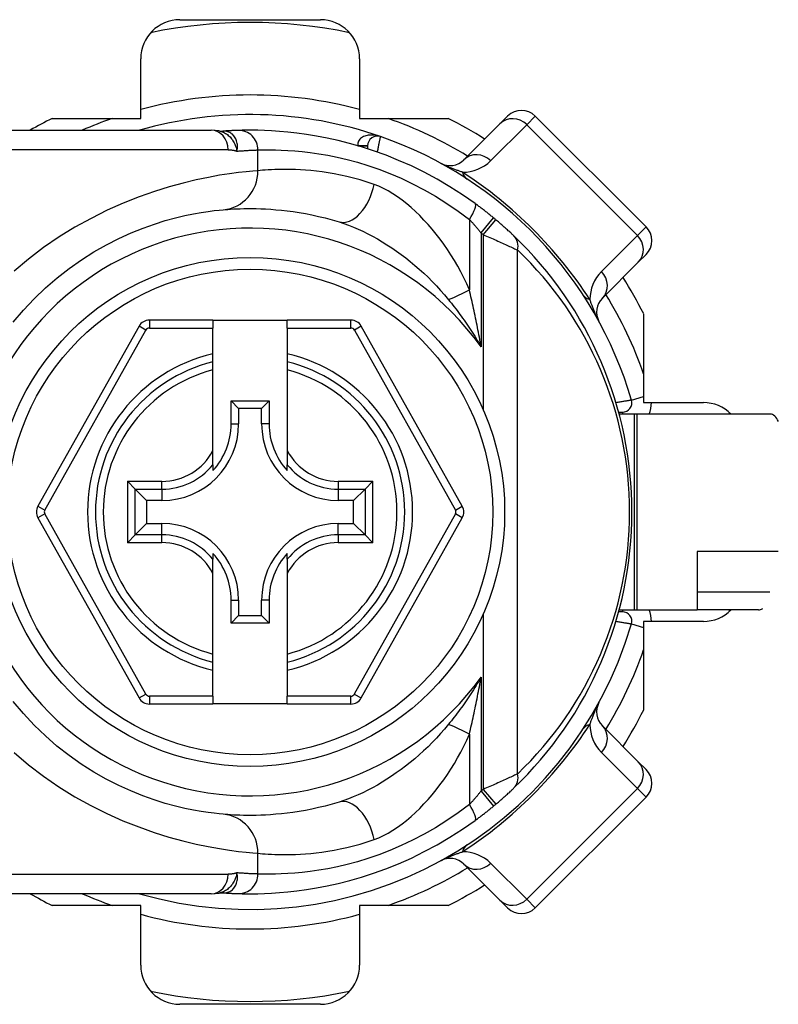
# Model space of a CAD drawing. Header units: inches. Extents: x 0 to 152, y -25 to 98.
# Tile 6 of 88: x 9.088 to 10.041, y 38.273 to 39.51. Entities that reach past the tile are written whole.
import ezdxf

# ---------------------------------------------------------------- set-up
doc = ezdxf.new("R2010")
doc.units = ezdxf.units.IN
doc.header["$LTSCALE"] = 9.095314
doc.header["$MEASUREMENT"] = 0
doc.layers.add('Visible Edges(ANSI)', color=7, linetype='Continuous', lineweight=25)
doc.layers.add('Visible Tangent Edges(ANSI)', color=7, linetype='Continuous', lineweight=25)

msp = doc.modelspace()

# ---------------------------------------------------------------- linework, layer by layer
at = {"layer": 'Visible Edges(ANSI)'}
for p, q in [((9.2891, 39.5099), (9.4656, 39.5099)), ((9.2399, 39.3858), (9.2399, 39.4607)), ((9.5148, 39.4607), (9.5148, 39.3858)), ((9.1286, 39.3858), (9.2399, 39.3858)), ((9.5148, 39.3858), (9.626, 39.3858)), ((9.6911, 39.379), (9.6458, 39.3338)), ((9.6911, 39.379), (9.7008, 39.3888)), ((9.8748, 39.2497), (9.7356, 39.3888)), ((9.0035, 39.371), (9.3282, 39.371)), ((9.3383, 39.3701), (9.3282, 39.371)), ((9.3383, 39.3701), (9.343, 39.3698)), ((9.344, 39.3699), (9.343, 39.3698)), ((9.5249, 39.3514), (9.5249, 39.3478)), ((9.8198, 39.1599), (9.865, 39.2051)), ((9.8748, 39.2149), (9.865, 39.2051)), ((9.3306, 39.1323), (9.2507, 39.1323)), ((9.3306, 39.1323), (9.3306, 39.1225)), ((9.3306, 39.1323), (9.424, 39.1323)), ((9.504, 39.1323), (9.424, 39.1323)), ((9.424, 39.1225), (9.424, 39.1323)), ((9.8717, 39.1401), (9.8717, 39.0288)), ((9.2378, 39.1248), (9.1108, 38.8986)), ((9.3306, 39.0901), (9.3306, 39.1225)), ((9.424, 39.1225), (9.424, 39.0901)), ((9.6438, 38.8986), (9.5168, 39.1248)), ((9.3306, 39.08), (9.3306, 39.0901)), ((9.424, 39.0901), (9.424, 39.08)), ((9.3306, 39.0698), (9.3306, 39.08)), ((9.3306, 38.9686), (9.3306, 39.0698)), ((9.424, 39.08), (9.424, 39.0698)), ((9.424, 39.0698), (9.424, 38.9686)), ((9.3534, 39.0309), (9.4012, 39.0309)), ((9.3534, 39.0309), (9.3629, 39.0214)), ((9.3534, 39.002), (9.3534, 39.0309)), ((9.4012, 39.0309), (9.3918, 39.0214)), ((9.4012, 39.0309), (9.4012, 39.002)), ((9.3918, 39.0214), (9.3629, 39.0214)), ((9.3629, 39.0214), (9.3629, 39.002)), ((9.3918, 39.002), (9.3918, 39.0214)), ((9.8717, 39.0288), (9.9467, 39.0288)), ((9.8403, 39.0168), (9.8451, 39.0168)), ((9.8599, 39.0143), (9.8409, 39.0143)), ((9.8636, 39.0143), (9.8599, 39.0143)), ((10.0307, 39.0143), (9.8636, 39.0143)), ((9.3306, 38.9508), (9.3306, 38.9686)), ((9.424, 38.9686), (9.424, 38.9508)), ((9.3306, 38.9508), (9.3306, 38.9434)), ((9.424, 38.9434), (9.424, 38.9508)), ((9.233, 38.9201), (9.2232, 38.9299)), ((9.233, 38.9201), (9.2472, 38.9058)), ((9.5217, 38.9201), (9.5074, 38.9058)), ((9.5315, 38.9299), (9.5217, 38.9201)), ((9.2666, 38.9058), (9.2472, 38.9058)), ((9.2472, 38.9058), (9.2472, 38.8769)), ((9.5074, 38.9058), (9.488, 38.9058)), ((9.5074, 38.8769), (9.5074, 38.9058)), ((9.1108, 38.8841), (9.2378, 38.6577)), ((9.5168, 38.6577), (9.6438, 38.8841)), ((9.233, 38.8626), (9.2472, 38.8769)), ((9.2472, 38.8769), (9.2666, 38.8769)), ((9.488, 38.8769), (9.5074, 38.8769)), ((9.5217, 38.8626), (9.5074, 38.8769)), ((9.2232, 38.8528), (9.233, 38.8626)), ((9.5217, 38.8626), (9.5315, 38.8528)), ((9.3306, 38.8393), (9.3306, 38.8319)), ((9.424, 38.8319), (9.424, 38.8393)), ((9.939, 38.8417), (9.939, 38.7684)), ((9.3306, 38.8141), (9.3306, 38.8319)), ((9.424, 38.8319), (9.424, 38.8141)), ((9.3306, 38.7129), (9.3306, 38.8141)), ((9.424, 38.8141), (9.424, 38.7129)), ((9.3534, 38.7518), (9.3534, 38.7807)), ((9.3629, 38.7807), (9.3629, 38.7613)), ((9.3918, 38.7613), (9.3918, 38.7807)), ((9.4012, 38.7807), (9.4012, 38.7518)), ((9.3534, 38.7518), (9.3629, 38.7613)), ((9.3629, 38.7613), (9.3918, 38.7613)), ((9.4012, 38.7518), (9.3918, 38.7613)), ((9.8451, 38.7659), (9.8403, 38.7659)), ((9.8409, 38.7684), (9.8599, 38.7684)), ((9.8599, 38.7684), (9.8636, 38.7684)), ((9.8636, 38.7684), (9.939, 38.7684)), ((10.0161, 38.7684), (9.939, 38.7684)), ((9.4012, 38.7518), (9.3534, 38.7518)), ((9.8717, 38.7539), (9.8717, 38.6426)), ((9.9467, 38.7539), (9.8717, 38.7539)), ((9.3306, 38.7027), (9.3306, 38.7129)), ((9.424, 38.7129), (9.424, 38.7027)), ((9.3306, 38.6926), (9.3306, 38.7027)), ((9.424, 38.7027), (9.424, 38.6926)), ((9.3306, 38.66), (9.3306, 38.6926)), ((9.424, 38.6926), (9.424, 38.66)), ((9.3306, 38.66), (9.3306, 38.6502)), ((9.424, 38.6502), (9.424, 38.66)), ((9.2507, 38.6502), (9.3306, 38.6502)), ((9.424, 38.6502), (9.3306, 38.6502)), ((9.424, 38.6502), (9.504, 38.6502)), ((9.865, 38.5776), (9.8198, 38.6228)), ((9.865, 38.5776), (9.8748, 38.5678)), ((9.7356, 38.3939), (9.8748, 38.533)), ((9.6458, 38.4489), (9.6911, 38.4037)), ((9.3282, 38.4117), (9.3383, 38.4126)), ((9.3383, 38.4126), (9.343, 38.4129)), ((9.343, 38.4129), (9.344, 38.4128)), ((9.3282, 38.4117), (9.0035, 38.4117)), ((9.7008, 38.3939), (9.6911, 38.4037)), ((9.2399, 38.3969), (9.1286, 38.3969)), ((9.2399, 38.322), (9.2399, 38.3969)), ((9.5148, 38.3969), (9.5148, 38.322)), ((9.626, 38.3969), (9.5148, 38.3969)), ((9.4656, 38.2728), (9.2891, 38.2728))]:
    msp.add_line(p, q, dxfattribs=at)
at = {"layer": 'Visible Edges(ANSI)', "flags": 128}
for points in [[(9.3624, 39.3708), (9.3619, 39.3708), (9.3613, 39.3708), (9.3606, 39.3707), (9.36, 39.3707), (9.3594, 39.3707), (9.3587, 39.3707), (9.358, 39.3706), (9.3573, 39.3706), (9.3566, 39.3706), (9.3559, 39.3705), (9.3551, 39.3705), (9.3544, 39.3705), (9.3536, 39.3704), (9.3528, 39.3704), (9.352, 39.3704), (9.3512, 39.3703), (9.3503, 39.3703), (9.3495, 39.3702), (9.3486, 39.3702), (9.3477, 39.3701), (9.3468, 39.3701), (9.3459, 39.37), (9.3449, 39.3699), (9.344, 39.3699)], [(9.6599, 39.2789), (9.6442, 39.2899), (9.6283, 39.3001), (9.6122, 39.3095), (9.5961, 39.3182), (9.58, 39.3261), (9.5639, 39.3332), (9.5481, 39.3396), (9.5325, 39.3452), (9.5172, 39.3501), (9.5023, 39.3544), (9.4879, 39.3581), (9.474, 39.3612), (9.4607, 39.3637), (9.448, 39.3658), (9.436, 39.3674), (9.4247, 39.3687), (9.4141, 39.3696), (9.4043, 39.3703), (9.3952, 39.3707), (9.387, 39.3709), (9.3796, 39.371), (9.373, 39.371), (9.3673, 39.3709), (9.3624, 39.3708)], [(9.6831, 39.2609), (9.6822, 39.2617), (9.6812, 39.2625), (9.6803, 39.2632), (9.6793, 39.264), (9.6783, 39.2648), (9.6774, 39.2656), (9.6764, 39.2663), (9.6754, 39.2671), (9.6745, 39.2679), (9.6735, 39.2686), (9.6725, 39.2694), (9.6716, 39.2702), (9.6706, 39.2709), (9.6696, 39.2717), (9.6687, 39.2724), (9.6677, 39.2731), (9.6667, 39.2739), (9.6657, 39.2746), (9.6648, 39.2753), (9.6638, 39.2761), (9.6628, 39.2768), (9.6619, 39.2775), (9.6609, 39.2782), (9.6599, 39.2789)], [(9.0797, 39.1297), (9.0925, 39.1449), (9.106, 39.1593), (9.1202, 39.1729), (9.1348, 39.1856), (9.15, 39.1974), (9.1654, 39.2083), (9.1811, 39.2182), (9.1968, 39.2271), (9.2125, 39.235), (9.2278, 39.242), (9.2428, 39.248), (9.2571, 39.2532), (9.2708, 39.2574), (9.2835, 39.261), (9.2954, 39.2638), (9.3062, 39.266), (9.316, 39.2678), (9.3247, 39.2691), (9.3322, 39.27), (9.3385, 39.2707), (9.3436, 39.2711)], [(9.3436, 39.2711), (9.3463, 39.2714), (9.3493, 39.2716), (9.3527, 39.2718), (9.3564, 39.2721), (9.3604, 39.2723), (9.3647, 39.2724), (9.3693, 39.2725), (9.3742, 39.2726), (9.3795, 39.2726), (9.385, 39.2726), (9.3908, 39.2724), (9.3968, 39.2721), (9.4032, 39.2718), (9.4098, 39.2712), (9.4167, 39.2706), (9.4239, 39.2698), (9.4313, 39.2688), (9.4389, 39.2676), (9.4468, 39.2662), (9.4549, 39.2647), (9.4631, 39.2628), (9.4716, 39.2608), (9.4802, 39.2585), (9.489, 39.2559)], [(9.7087, 39.2381), (9.7081, 39.2387), (9.7074, 39.2394), (9.7067, 39.2401), (9.7059, 39.2408), (9.7051, 39.2416), (9.7042, 39.2424), (9.7034, 39.2432), (9.7025, 39.244), (9.7015, 39.2448), (9.7006, 39.2457), (9.6996, 39.2466), (9.6987, 39.2475), (9.6977, 39.2484), (9.6966, 39.2493), (9.6956, 39.2502), (9.6946, 39.2511), (9.6935, 39.2521), (9.6924, 39.253), (9.6914, 39.2539), (9.6903, 39.2549), (9.6892, 39.2558), (9.6881, 39.2567), (9.687, 39.2577), (9.6859, 39.2586)], [(9.3436, 38.5116), (9.3385, 38.5121), (9.3322, 38.5128), (9.3247, 38.5137), (9.3159, 38.515), (9.3061, 38.5168), (9.2952, 38.519), (9.2834, 38.5218), (9.2705, 38.5253), (9.2569, 38.5296), (9.2425, 38.5348), (9.2275, 38.5409), (9.2122, 38.5478), (9.1966, 38.5558), (9.1809, 38.5646), (9.1652, 38.5745), (9.1498, 38.5854), (9.1347, 38.5973), (9.1201, 38.61), (9.106, 38.6236), (9.0926, 38.638), (9.0798, 38.6532)], [(9.6859, 38.5241), (9.687, 38.525), (9.6881, 38.526), (9.6892, 38.5269), (9.6903, 38.5278), (9.6914, 38.5288), (9.6924, 38.5297), (9.6935, 38.5307), (9.6946, 38.5316), (9.6956, 38.5325), (9.6966, 38.5334), (9.6977, 38.5343), (9.6987, 38.5352), (9.6996, 38.5361), (9.7006, 38.537), (9.7015, 38.5379), (9.7025, 38.5387), (9.7034, 38.5395), (9.7042, 38.5404), (9.7051, 38.5411), (9.7059, 38.5419), (9.7067, 38.5426), (9.7074, 38.5433), (9.7081, 38.544), (9.7087, 38.5446)], [(9.489, 38.5268), (9.4802, 38.5242), (9.4716, 38.5219), (9.4631, 38.5199), (9.4548, 38.518), (9.4467, 38.5164), (9.4388, 38.5151), (9.4311, 38.5139), (9.4237, 38.5129), (9.4166, 38.5121), (9.4097, 38.5115), (9.403, 38.5109), (9.3967, 38.5106), (9.3906, 38.5103), (9.3848, 38.5102), (9.3793, 38.5101), (9.3741, 38.5101), (9.3692, 38.5102), (9.3646, 38.5103), (9.3603, 38.5105), (9.3563, 38.5106), (9.3527, 38.5109), (9.3493, 38.5111), (9.3463, 38.5113), (9.3436, 38.5116)], [(9.6599, 38.5038), (9.6609, 38.5045), (9.6619, 38.5052), (9.6628, 38.5059), (9.6638, 38.5066), (9.6648, 38.5074), (9.6657, 38.5081), (9.6667, 38.5088), (9.6677, 38.5096), (9.6687, 38.5103), (9.6696, 38.5111), (9.6706, 38.5118), (9.6716, 38.5126), (9.6725, 38.5133), (9.6735, 38.5141), (9.6745, 38.5148), (9.6754, 38.5156), (9.6764, 38.5164), (9.6774, 38.5171), (9.6783, 38.5179), (9.6793, 38.5187), (9.6803, 38.5195), (9.6812, 38.5202), (9.6822, 38.521), (9.6831, 38.5218)], [(9.3624, 38.4119), (9.3673, 38.4118), (9.373, 38.4117), (9.3796, 38.4117), (9.387, 38.4118), (9.3952, 38.412), (9.4043, 38.4124), (9.4141, 38.4131), (9.4247, 38.414), (9.4361, 38.4153), (9.4481, 38.4169), (9.4608, 38.419), (9.4741, 38.4216), (9.488, 38.4246), (9.5024, 38.4283), (9.5172, 38.4325), (9.5324, 38.4375), (9.548, 38.4431), (9.5639, 38.4495), (9.58, 38.4566), (9.5961, 38.4646), (9.6122, 38.4732), (9.6283, 38.4826), (9.6442, 38.4928), (9.6599, 38.5038)], [(9.344, 38.4128), (9.3449, 38.4128), (9.3459, 38.4127), (9.3468, 38.4127), (9.3477, 38.4126), (9.3486, 38.4125), (9.3495, 38.4125), (9.3503, 38.4124), (9.3512, 38.4124), (9.352, 38.4124), (9.3528, 38.4123), (9.3536, 38.4123), (9.3544, 38.4122), (9.3551, 38.4122), (9.3559, 38.4122), (9.3566, 38.4121), (9.3573, 38.4121), (9.358, 38.4121), (9.3587, 38.412), (9.3594, 38.412), (9.36, 38.412), (9.3606, 38.412), (9.3613, 38.412), (9.3619, 38.4119), (9.3624, 38.4119)]]:
    msp.add_lwpolyline(points, dxfattribs=at)
at = {"layer": 'Visible Edges(ANSI)'}
msp.add_circle((9.3773, 38.8914), 0.3198, dxfattribs=at)
for centre, radius, start, end in [((9.2891, 39.4607), 0.0492, 90, 180), ((9.3773, 38.8914), 0.615, 78.2772, 101.7228), ((9.4656, 39.4607), 0.0492, 0, 90), ((9.3773, 38.8914), 0.4993, 70.8354, 106.1388), ((9.7182, 39.3714), 0.0246, 45, 135), ((9.3773, 38.8914), 0.5535, 116.7049, 119.9264), ((9.3773, 38.8914), 0.5535, 57.8396, 63.2951), ((9.5372, 39.3514), 0.0123, 70.8354, 180), ((9.3773, 38.8914), 0.4993, 16.3518, 70.8354), ((9.6284, 39.3512), 0.0246, 241.3611, 315), ((9.3773, 38.8914), 0.4797, 49.9659, 50.3903), ((9.8574, 39.2323), 0.0246, 315, 45), ((9.3773, 38.8914), 0.4797, 313.7044, 46.2956), ((9.3773, 38.8914), 0.5535, 26.7049, 32.1604), ((9.8372, 39.1425), 0.0246, 135, 208.6389), ((9.2507, 39.1176), 0.0148, 90, 150.6868), ((9.504, 39.1176), 0.0148, 29.3132, 90), ((9.3773, 38.8914), 0.1943, 103.9164, 256.0836), ((9.3773, 38.8914), 0.1943, 283.9164, 76.0836), ((9.8451, 39.0286), 0.0118, 270, 16.3518), ((9.9467, 38.9796), 0.0492, 44.9104, 90), ((9.3773, 38.8914), 0.615, 11.537, 11.7228), ((9.2666, 39.002), 0.0962, 270, 0), ((9.2666, 39.002), 0.0868, 317.4826, 0), ((9.488, 39.002), 0.0962, 180, 270), ((9.488, 39.002), 0.0868, 180, 222.5174), ((9.1237, 38.8914), 0.0148, 150.6868, 209.2912), ((9.631, 38.8914), 0.0148, 330.7088, 29.3132), ((9.2666, 38.7807), 0.0962, 0, 90), ((9.488, 38.7807), 0.0962, 90, 180), ((9.2666, 38.7807), 0.0868, 0, 42.5174), ((9.488, 38.7807), 0.0868, 137.4826, 180), ((9.8451, 38.7541), 0.0118, 343.6482, 90), ((9.9467, 38.8031), 0.0492, 270, 315.0896), ((9.3773, 38.8914), 0.615, 348.2772, 348.463), ((9.3773, 38.8914), 0.4993, 253.8612, 343.6482), ((9.2507, 38.6649), 0.0148, 209.2912, 270), ((9.504, 38.6649), 0.0148, 270, 330.7088), ((9.8372, 38.6402), 0.0246, 151.3611, 225), ((9.3773, 38.8914), 0.5535, 327.8396, 333.2951), ((9.8574, 38.5504), 0.0246, 315, 45), ((9.3773, 38.8914), 0.4797, 309.6097, 310.0341), ((9.6284, 38.4315), 0.0246, 45, 118.6389), ((9.3773, 38.8914), 0.5535, 296.7049, 302.1604), ((9.3773, 38.8914), 0.5535, 240.0736, 243.2951), ((9.7182, 38.4113), 0.0246, 225, 315), ((9.2891, 38.322), 0.0492, 180, 270), ((9.4656, 38.322), 0.0492, 270, 0), ((9.3773, 38.8914), 0.615, 258.2772, 281.7228)]:
    msp.add_arc(centre, radius, start, end, dxfattribs=at)
for centre, major_axis, ratio, start_param, end_param in [((10.0307, 38.9897), (0, 0.0246), 0.532359, 5.388977, 6.283185), ((10.0237, 38.793), (-0.0099, -0.0241), 0.47244, 0.192077, 0.554295)]:
    msp.add_ellipse(centre, major_axis=major_axis, ratio=ratio, start_param=start_param, end_param=end_param, dxfattribs=at)
at = {"layer": 'Visible Tangent Edges(ANSI)'}
for p, q in [((9.6795, 39.3327), (9.7248, 39.378)), ((9.7356, 39.3888), (9.7248, 39.378)), ((9.7248, 39.378), (9.8639, 39.2388)), ((9.3442, 39.3699), (9.344, 39.3699)), ((9.3499, 39.3464), (9.0035, 39.3464)), ((9.3872, 39.3201), (9.3872, 39.3462)), ((9.5126, 39.3515), (9.5249, 39.3515)), ((9.5249, 39.3514), (9.5131, 39.3514)), ((9.6528, 39.259), (9.6528, 39.1705)), ((9.6674, 39.2419), (9.6831, 39.2609)), ((9.67, 39.2398), (9.6859, 39.2586)), ((9.6674, 39.2419), (9.6674, 39.0988)), ((9.8639, 39.2388), (9.8748, 39.2497)), ((9.67, 39.2398), (9.67, 39.0201)), ((9.8639, 39.2388), (9.8187, 39.1936)), ((9.7134, 38.5624), (9.7134, 39.2203)), ((9.2507, 39.1323), (9.2507, 39.1225)), ((9.504, 39.1225), (9.504, 39.1323)), ((9.1194, 38.8938), (9.2464, 39.12)), ((9.2464, 39.12), (9.2378, 39.1248)), ((9.2507, 39.1225), (9.3306, 39.1225)), ((9.424, 39.1225), (9.504, 39.1225)), ((9.5168, 39.1248), (9.5083, 39.12)), ((9.5083, 39.12), (9.6353, 38.8938)), ((9.8565, 39.0319), (9.8717, 39.0364)), ((9.8451, 39.0168), (9.8451, 39.0143)), ((9.8599, 39.0143), (9.8599, 38.7684)), ((9.8636, 38.7684), (9.8636, 39.0143)), ((9.3534, 39.002), (9.3629, 39.002)), ((9.4012, 39.002), (9.3918, 39.002)), ((9.2232, 38.9299), (9.2666, 38.9299)), ((9.2232, 38.9299), (9.2232, 38.8528)), ((9.233, 38.9201), (9.2666, 38.9201)), ((9.233, 38.8626), (9.233, 38.9201)), ((9.2666, 38.9201), (9.2666, 38.9299)), ((9.2666, 38.9201), (9.2666, 38.9058)), ((9.488, 38.9299), (9.5315, 38.9299)), ((9.488, 38.9299), (9.488, 38.9201)), ((9.488, 38.9201), (9.5217, 38.9201)), ((9.488, 38.9201), (9.488, 38.9058)), ((9.5217, 38.9201), (9.5217, 38.8626)), ((9.5315, 38.8528), (9.5315, 38.9299)), ((9.1108, 38.8986), (9.1194, 38.8938)), ((9.6353, 38.8938), (9.6438, 38.8986)), ((9.1194, 38.8889), (9.1108, 38.8841)), ((9.2464, 38.6625), (9.1194, 38.8889)), ((9.6353, 38.8889), (9.5082, 38.6625)), ((9.6438, 38.8841), (9.6353, 38.8889)), ((9.2666, 38.8626), (9.2666, 38.8769)), ((9.488, 38.8626), (9.488, 38.8769)), ((9.2666, 38.8626), (9.233, 38.8626)), ((9.2666, 38.8528), (9.2666, 38.8626)), ((9.488, 38.8626), (9.488, 38.8528)), ((9.5217, 38.8626), (9.488, 38.8626)), ((9.2666, 38.8528), (9.2232, 38.8528)), ((9.5315, 38.8528), (9.488, 38.8528)), ((10.0409, 38.8417), (9.939, 38.8417)), ((9.939, 38.7912), (10.0304, 38.7912)), ((9.3534, 38.7807), (9.3629, 38.7807)), ((9.4012, 38.7807), (9.3918, 38.7807)), ((9.67, 38.7626), (9.67, 38.5429)), ((9.8451, 38.7684), (9.8451, 38.7659)), ((9.8565, 38.7508), (9.8717, 38.7463)), ((9.6674, 38.6839), (9.6674, 38.5408)), ((9.2378, 38.6577), (9.2464, 38.6625)), ((9.2507, 38.66), (9.2507, 38.6502)), ((9.3306, 38.66), (9.2507, 38.66)), ((9.504, 38.66), (9.424, 38.66)), ((9.504, 38.6502), (9.504, 38.66)), ((9.5082, 38.6625), (9.5168, 38.6577)), ((9.6528, 38.6122), (9.6528, 38.5237)), ((9.8187, 38.5891), (9.8639, 38.5439)), ((9.6674, 38.5408), (9.6831, 38.5218)), ((9.67, 38.5429), (9.6859, 38.5241)), ((9.8639, 38.5439), (9.7248, 38.4047)), ((9.8748, 38.533), (9.8639, 38.5439)), ((9.3872, 38.4365), (9.3872, 38.4626)), ((9.7248, 38.4047), (9.6795, 38.45)), ((9.0035, 38.4363), (9.3499, 38.4363)), ((9.344, 38.4128), (9.3442, 38.4128)), ((9.7248, 38.4047), (9.7356, 38.3939))]:
    msp.add_line(p, q, dxfattribs=at)
at = {"layer": 'Visible Tangent Edges(ANSI)', "flags": 128}
for points in [[(9.3383, 39.3701), (9.3397, 39.3698), (9.3411, 39.3695), (9.3424, 39.369), (9.3438, 39.3685), (9.3451, 39.3678), (9.3463, 39.3671), (9.3476, 39.3664), (9.3488, 39.3655), (9.3499, 39.3646), (9.351, 39.3636), (9.3521, 39.3626), (9.3531, 39.3614), (9.3541, 39.3603), (9.355, 39.359), (9.3558, 39.3578), (9.3566, 39.3565), (9.3573, 39.3551), (9.358, 39.3537), (9.3585, 39.3523), (9.3591, 39.3508), (9.3596, 39.3493), (9.36, 39.3478), (9.3604, 39.3463), (9.3607, 39.3448)], [(9.3607, 39.3448), (9.361, 39.3464), (9.3613, 39.3481), (9.3614, 39.3497), (9.3614, 39.3513), (9.3613, 39.3529), (9.3611, 39.3545), (9.3608, 39.356), (9.3603, 39.3575), (9.3598, 39.3589), (9.3592, 39.3603), (9.3585, 39.3615), (9.3578, 39.3627), (9.3569, 39.3639), (9.356, 39.3649), (9.355, 39.3659), (9.354, 39.3667), (9.3529, 39.3675), (9.3517, 39.3681), (9.3505, 39.3687), (9.3493, 39.3692), (9.3481, 39.3695), (9.3468, 39.3697), (9.3455, 39.3699), (9.3442, 39.3699)], [(9.5412, 39.363), (9.5397, 39.3635), (9.5382, 39.3639), (9.5367, 39.3643), (9.5351, 39.3646), (9.5335, 39.3648), (9.532, 39.3649), (9.5304, 39.365), (9.5288, 39.365), (9.5273, 39.3649), (9.5257, 39.3647), (9.5242, 39.3645), (9.5227, 39.3641), (9.5213, 39.3637), (9.5199, 39.3631), (9.5186, 39.3624), (9.5173, 39.3616), (9.5161, 39.3608), (9.5151, 39.3597), (9.5142, 39.3586), (9.5135, 39.3574), (9.5129, 39.356), (9.5126, 39.3546), (9.5125, 39.3531), (9.5126, 39.3515)], [(9.5372, 39.3436), (9.5375, 39.3448), (9.5377, 39.3461), (9.538, 39.3473), (9.5382, 39.3485), (9.5385, 39.3497), (9.5387, 39.3508), (9.539, 39.352), (9.5392, 39.3531), (9.5394, 39.3542), (9.5396, 39.3552), (9.5398, 39.3562), (9.54, 39.3571), (9.5402, 39.358), (9.5404, 39.3588), (9.5405, 39.3596), (9.5407, 39.3603), (9.5408, 39.3609), (9.5409, 39.3615), (9.541, 39.3619), (9.5411, 39.3623), (9.5412, 39.3626), (9.5412, 39.3628), (9.5412, 39.363), (9.5412, 39.363)], [(9.3499, 39.3464), (9.3504, 39.3464), (9.3508, 39.3464), (9.3513, 39.3464), (9.3518, 39.3464), (9.3522, 39.3464), (9.3527, 39.3463), (9.3532, 39.3463), (9.3536, 39.3462), (9.3541, 39.3462), (9.3546, 39.3461), (9.355, 39.3461), (9.3555, 39.346), (9.3559, 39.3459), (9.3564, 39.3459), (9.3568, 39.3458), (9.3572, 39.3457), (9.3577, 39.3456), (9.3581, 39.3455), (9.3585, 39.3454), (9.359, 39.3453), (9.3594, 39.3452), (9.3598, 39.345), (9.3603, 39.3449), (9.3607, 39.3448)], [(9.3607, 39.3448), (9.3621, 39.3449), (9.3635, 39.345), (9.3649, 39.3451), (9.3662, 39.3452), (9.3675, 39.3453), (9.3688, 39.3453), (9.3701, 39.3454), (9.3713, 39.3455), (9.3725, 39.3456), (9.3737, 39.3456), (9.3748, 39.3457), (9.376, 39.3458), (9.377, 39.3458), (9.3781, 39.3459), (9.3791, 39.3459), (9.3802, 39.346), (9.3811, 39.346), (9.3821, 39.346), (9.383, 39.3461), (9.3839, 39.3461), (9.3848, 39.3461), (9.3856, 39.3462), (9.3864, 39.3462), (9.3872, 39.3462)], [(9.3872, 39.3462), (9.3915, 39.3463), (9.3966, 39.3464), (9.4025, 39.3464), (9.4091, 39.3463), (9.4165, 39.3461), (9.4245, 39.3457), (9.4333, 39.3451), (9.4427, 39.3442), (9.4528, 39.343), (9.4635, 39.3415), (9.4749, 39.3395), (9.4868, 39.3371), (9.4992, 39.3341), (9.5121, 39.3307), (9.5253, 39.3266), (9.539, 39.3219), (9.5529, 39.3166), (9.5671, 39.3106), (9.5814, 39.3038), (9.5958, 39.2963), (9.6102, 39.2881), (9.6246, 39.2791), (9.6388, 39.2694), (9.6528, 39.259)], [(9.6442, 39.3183), (9.6433, 39.3186), (9.6423, 39.3189), (9.6414, 39.3193), (9.6405, 39.3196), (9.6395, 39.3199), (9.6385, 39.3203), (9.6375, 39.3206), (9.6365, 39.321), (9.6355, 39.3214), (9.6345, 39.3218), (9.6334, 39.3222), (9.6324, 39.3226), (9.6313, 39.323), (9.6302, 39.3235), (9.6291, 39.3239), (9.628, 39.3244), (9.6268, 39.3249), (9.6256, 39.3254), (9.6244, 39.3259), (9.6231, 39.3265), (9.6218, 39.3271), (9.6204, 39.3277), (9.6188, 39.3285), (9.6166, 39.3296)], [(9.3872, 39.3201), (9.3806, 39.3196), (9.3725, 39.3189), (9.3628, 39.3178), (9.3516, 39.3163), (9.3389, 39.3144), (9.325, 39.3118), (9.3097, 39.3086), (9.2932, 39.3047), (9.2756, 39.2999), (9.2571, 39.2941), (9.2378, 39.2872), (9.218, 39.2793), (9.1978, 39.2704), (9.1775, 39.2603), (9.1573, 39.2492), (9.1374, 39.2369), (9.1179, 39.2236), (9.0989, 39.2092), (9.0807, 39.1938)], [(9.5331, 39.303), (9.5243, 39.3059), (9.5156, 39.3085), (9.5071, 39.3108), (9.4988, 39.3128), (9.4907, 39.3146), (9.4828, 39.3162), (9.4752, 39.3175), (9.4677, 39.3186), (9.4606, 39.3195), (9.4536, 39.3203), (9.447, 39.3208), (9.4406, 39.3213), (9.4345, 39.3216), (9.4287, 39.3217), (9.4232, 39.3218), (9.4179, 39.3218), (9.413, 39.3217), (9.4084, 39.3216), (9.404, 39.3214), (9.4, 39.3212), (9.3963, 39.3209), (9.3929, 39.3207), (9.3899, 39.3204), (9.3872, 39.3201)], [(9.6528, 39.1705), (9.6494, 39.1782), (9.6458, 39.1857), (9.642, 39.1931), (9.6381, 39.2003), (9.6339, 39.2073), (9.6296, 39.2143), (9.6252, 39.2211), (9.6206, 39.2277), (9.6159, 39.2342), (9.611, 39.2405), (9.6061, 39.2466), (9.601, 39.2525), (9.5957, 39.2582), (9.5904, 39.2637), (9.585, 39.269), (9.5795, 39.274), (9.574, 39.2787), (9.5683, 39.2832), (9.5625, 39.2874), (9.5567, 39.2913), (9.5508, 39.2948), (9.5449, 39.2979), (9.539, 39.3007), (9.5331, 39.303)], [(9.489, 39.2559), (9.4949, 39.254), (9.5009, 39.2518), (9.507, 39.2494), (9.513, 39.2468), (9.5191, 39.244), (9.5252, 39.241), (9.5312, 39.2378), (9.5372, 39.2344), (9.5432, 39.2309), (9.5492, 39.2271), (9.5552, 39.2232), (9.5611, 39.2191), (9.567, 39.2149), (9.5728, 39.2105), (9.5785, 39.2059), (9.5842, 39.2012), (9.5898, 39.1964), (9.5954, 39.1913), (9.6008, 39.1862), (9.6062, 39.1809), (9.6114, 39.1754), (9.6166, 39.1698), (9.6216, 39.1641), (9.6266, 39.1581)], [(9.6528, 39.259), (9.6534, 39.2584), (9.654, 39.2577), (9.6546, 39.257), (9.6552, 39.2563), (9.6558, 39.2556), (9.6565, 39.255), (9.6571, 39.2543), (9.6577, 39.2536), (9.6583, 39.2529), (9.6589, 39.2522), (9.6595, 39.2514), (9.6601, 39.2507), (9.6608, 39.25), (9.6614, 39.2493), (9.662, 39.2486), (9.6626, 39.2478), (9.6632, 39.2471), (9.6638, 39.2464), (9.6644, 39.2457), (9.665, 39.2449), (9.6656, 39.2442), (9.6662, 39.2434), (9.6668, 39.2427), (9.6674, 39.2419)], [(9.67, 39.2398), (9.6721, 39.2389), (9.6742, 39.238), (9.6763, 39.2371), (9.6784, 39.2362), (9.6805, 39.2353), (9.6825, 39.2344), (9.6845, 39.2336), (9.6865, 39.2327), (9.6885, 39.2318), (9.6905, 39.2309), (9.6924, 39.2301), (9.6943, 39.2292), (9.6962, 39.2284), (9.698, 39.2275), (9.6998, 39.2267), (9.7016, 39.2259), (9.7033, 39.2251), (9.7049, 39.2244), (9.7065, 39.2236), (9.708, 39.2229), (9.7095, 39.2222), (9.7109, 39.2215), (9.7122, 39.2209), (9.7134, 39.2203)], [(9.6674, 39.0988), (9.6669, 39.1019), (9.6664, 39.1049), (9.6658, 39.108), (9.6653, 39.111), (9.6647, 39.114), (9.6641, 39.1171), (9.6636, 39.1201), (9.663, 39.1231), (9.6624, 39.1261), (9.6618, 39.1291), (9.6612, 39.1321), (9.6606, 39.1351), (9.66, 39.1381), (9.6593, 39.1411), (9.6587, 39.1441), (9.6581, 39.147), (9.6574, 39.15), (9.6568, 39.153), (9.6561, 39.1559), (9.6555, 39.1588), (9.6548, 39.1618), (9.6541, 39.1647), (9.6535, 39.1676), (9.6528, 39.1705)], [(9.6266, 39.1581), (9.6284, 39.1559), (9.6302, 39.1536), (9.632, 39.1514), (9.6338, 39.1491), (9.6356, 39.1467), (9.6373, 39.1444), (9.6391, 39.142), (9.6409, 39.1396), (9.6426, 39.1372), (9.6443, 39.1348), (9.6461, 39.1324), (9.6478, 39.1299), (9.6495, 39.1274), (9.6512, 39.1249), (9.6529, 39.1224), (9.6545, 39.1198), (9.6562, 39.1173), (9.6579, 39.1147), (9.6595, 39.1121), (9.6611, 39.1095), (9.6627, 39.1068), (9.6643, 39.1042), (9.6659, 39.1015), (9.6674, 39.0988)], [(9.8156, 39.1307), (9.8144, 39.1329), (9.8137, 39.1344), (9.813, 39.1358), (9.8124, 39.1372), (9.8119, 39.1384), (9.8113, 39.1397), (9.8108, 39.1408), (9.8103, 39.142), (9.8099, 39.1431), (9.8094, 39.1443), (9.809, 39.1454), (9.8086, 39.1464), (9.8081, 39.1475), (9.8077, 39.1485), (9.8074, 39.1495), (9.807, 39.1506), (9.8066, 39.1516), (9.8062, 39.1526), (9.8059, 39.1535), (9.8055, 39.1545), (9.8052, 39.1554), (9.8049, 39.1564), (9.8046, 39.1573), (9.8043, 39.1582)], [(9.8565, 39.0319), (9.8564, 39.0319), (9.8563, 39.0319), (9.8561, 39.0319), (9.8558, 39.0318), (9.8554, 39.0318), (9.8549, 39.0317), (9.8544, 39.0316), (9.8537, 39.0315), (9.8531, 39.0314), (9.8523, 39.0312), (9.8515, 39.0311), (9.8506, 39.031), (9.8496, 39.0308), (9.8487, 39.0306), (9.8476, 39.0304), (9.8465, 39.0303), (9.8454, 39.0301), (9.8443, 39.0299), (9.8431, 39.0297), (9.8419, 39.0295), (9.8407, 39.0293), (9.8394, 39.029), (9.8382, 39.0288), (9.8369, 39.0286)], [(9.8369, 38.7541), (9.8382, 38.7539), (9.8394, 38.7537), (9.8406, 38.7535), (9.8419, 38.7532), (9.8431, 38.753), (9.8442, 38.7528), (9.8454, 38.7526), (9.8465, 38.7524), (9.8476, 38.7523), (9.8486, 38.7521), (9.8496, 38.7519), (9.8506, 38.7518), (9.8515, 38.7516), (9.8523, 38.7515), (9.8531, 38.7513), (9.8537, 38.7512), (9.8544, 38.7511), (9.8549, 38.751), (9.8554, 38.751), (9.8558, 38.7509), (9.8561, 38.7508), (9.8563, 38.7508), (9.8564, 38.7508), (9.8565, 38.7508)], [(9.6674, 38.6839), (9.6659, 38.6812), (9.6643, 38.6785), (9.6627, 38.6759), (9.6611, 38.6733), (9.6595, 38.6707), (9.6579, 38.6681), (9.6562, 38.6655), (9.6546, 38.6629), (9.6529, 38.6604), (9.6512, 38.6579), (9.6495, 38.6554), (9.6478, 38.6529), (9.6461, 38.6504), (9.6444, 38.648), (9.6427, 38.6456), (9.6409, 38.6432), (9.6392, 38.6408), (9.6374, 38.6384), (9.6356, 38.636), (9.6338, 38.6337), (9.632, 38.6314), (9.6302, 38.6291), (9.6284, 38.6268), (9.6266, 38.6246)], [(9.6528, 38.6122), (9.6535, 38.6152), (9.6541, 38.6181), (9.6548, 38.621), (9.6555, 38.624), (9.6562, 38.6269), (9.6568, 38.6298), (9.6575, 38.6328), (9.6581, 38.6358), (9.6587, 38.6387), (9.6594, 38.6417), (9.66, 38.6447), (9.6606, 38.6477), (9.6612, 38.6507), (9.6618, 38.6537), (9.6624, 38.6567), (9.663, 38.6597), (9.6636, 38.6627), (9.6641, 38.6657), (9.6647, 38.6687), (9.6653, 38.6717), (9.6658, 38.6748), (9.6664, 38.6778), (9.6669, 38.6808), (9.6674, 38.6839)], [(9.8043, 38.6245), (9.8046, 38.6254), (9.8049, 38.6263), (9.8052, 38.6273), (9.8055, 38.6282), (9.8059, 38.6292), (9.8062, 38.6302), (9.8066, 38.6311), (9.807, 38.6321), (9.8074, 38.6332), (9.8077, 38.6342), (9.8081, 38.6352), (9.8086, 38.6363), (9.809, 38.6374), (9.8094, 38.6385), (9.8099, 38.6396), (9.8103, 38.6407), (9.8108, 38.6419), (9.8113, 38.6431), (9.8119, 38.6443), (9.8124, 38.6455), (9.813, 38.6469), (9.8137, 38.6483), (9.8144, 38.6498), (9.8156, 38.652)], [(9.6266, 38.6246), (9.6217, 38.6187), (9.6166, 38.6129), (9.6114, 38.6073), (9.6062, 38.6018), (9.6008, 38.5965), (9.5953, 38.5913), (9.5897, 38.5863), (9.5841, 38.5814), (9.5784, 38.5767), (9.5727, 38.5721), (9.5669, 38.5677), (9.561, 38.5635), (9.5551, 38.5595), (9.5492, 38.5556), (9.5432, 38.5518), (9.5372, 38.5483), (9.5312, 38.5449), (9.5251, 38.5417), (9.519, 38.5387), (9.513, 38.5359), (9.5069, 38.5333), (9.5009, 38.5309), (9.4949, 38.5287), (9.489, 38.5268)], [(9.5331, 38.4798), (9.539, 38.482), (9.5449, 38.4847), (9.5508, 38.4879), (9.5567, 38.4914), (9.5625, 38.4952), (9.5682, 38.4994), (9.5739, 38.5039), (9.5795, 38.5087), (9.585, 38.5137), (9.5904, 38.519), (9.5957, 38.5245), (9.6009, 38.5301), (9.606, 38.536), (9.611, 38.5421), (9.6158, 38.5484), (9.6205, 38.5549), (9.6251, 38.5615), (9.6296, 38.5683), (9.6339, 38.5753), (9.638, 38.5824), (9.642, 38.5897), (9.6458, 38.5971), (9.6494, 38.6046), (9.6528, 38.6122)], [(9.0807, 38.5891), (9.0989, 38.5737), (9.1177, 38.5593), (9.1371, 38.5459), (9.1571, 38.5336), (9.1773, 38.5225), (9.1975, 38.5124), (9.2176, 38.5035), (9.2374, 38.4956), (9.2567, 38.4888), (9.2753, 38.483), (9.2929, 38.4781), (9.3095, 38.4742), (9.3248, 38.471), (9.3388, 38.4684), (9.3515, 38.4665), (9.3628, 38.465), (9.3725, 38.4639), (9.3807, 38.4631), (9.3872, 38.4626)], [(9.7134, 38.5624), (9.7122, 38.5618), (9.7109, 38.5612), (9.7095, 38.5605), (9.708, 38.5598), (9.7065, 38.5591), (9.7049, 38.5584), (9.7033, 38.5576), (9.7016, 38.5568), (9.6998, 38.556), (9.698, 38.5552), (9.6962, 38.5543), (9.6943, 38.5535), (9.6924, 38.5526), (9.6905, 38.5518), (9.6885, 38.5509), (9.6865, 38.55), (9.6845, 38.5491), (9.6825, 38.5483), (9.6805, 38.5474), (9.6784, 38.5465), (9.6763, 38.5456), (9.6742, 38.5447), (9.6721, 38.5438), (9.67, 38.5429)], [(9.6674, 38.5408), (9.6668, 38.54), (9.6662, 38.5393), (9.6656, 38.5385), (9.665, 38.5378), (9.6644, 38.5371), (9.6638, 38.5363), (9.6632, 38.5356), (9.6626, 38.5349), (9.662, 38.5341), (9.6614, 38.5334), (9.6608, 38.5327), (9.6601, 38.532), (9.6595, 38.5313), (9.6589, 38.5306), (9.6583, 38.5299), (9.6577, 38.5291), (9.6571, 38.5284), (9.6565, 38.5278), (9.6558, 38.5271), (9.6552, 38.5264), (9.6546, 38.5257), (9.654, 38.525), (9.6534, 38.5243), (9.6528, 38.5237)], [(9.6528, 38.5237), (9.6388, 38.5133), (9.6246, 38.5036), (9.6102, 38.4947), (9.5958, 38.4864), (9.5814, 38.4789), (9.5671, 38.4722), (9.5529, 38.4661), (9.539, 38.4607), (9.5253, 38.4561), (9.5121, 38.452), (9.4993, 38.4486), (9.4869, 38.4457), (9.475, 38.4432), (9.4637, 38.4413), (9.4529, 38.4397), (9.4428, 38.4385), (9.4333, 38.4376), (9.4245, 38.437), (9.4165, 38.4366), (9.4091, 38.4364), (9.4025, 38.4363), (9.3966, 38.4363), (9.3915, 38.4364), (9.3872, 38.4365)], [(9.3872, 38.4626), (9.3899, 38.4623), (9.3929, 38.462), (9.3963, 38.4618), (9.4, 38.4615), (9.404, 38.4613), (9.4083, 38.4611), (9.4129, 38.461), (9.4178, 38.4609), (9.423, 38.4609), (9.4286, 38.461), (9.4344, 38.4611), (9.4405, 38.4614), (9.4469, 38.4619), (9.4535, 38.4624), (9.4604, 38.4632), (9.4676, 38.4641), (9.475, 38.4652), (9.4827, 38.4665), (9.4906, 38.4681), (9.4987, 38.4699), (9.5071, 38.4719), (9.5156, 38.4742), (9.5243, 38.4769), (9.5331, 38.4798)], [(9.6166, 38.4531), (9.6188, 38.4542), (9.6204, 38.455), (9.6218, 38.4556), (9.6231, 38.4562), (9.6244, 38.4568), (9.6256, 38.4573), (9.6268, 38.4578), (9.628, 38.4583), (9.6291, 38.4588), (9.6302, 38.4592), (9.6313, 38.4597), (9.6324, 38.4601), (9.6334, 38.4605), (9.6345, 38.4609), (9.6355, 38.4613), (9.6365, 38.4617), (9.6375, 38.4621), (9.6385, 38.4624), (9.6395, 38.4628), (9.6405, 38.4631), (9.6414, 38.4635), (9.6423, 38.4638), (9.6433, 38.4641), (9.6442, 38.4644)], [(9.3607, 38.438), (9.3604, 38.4364), (9.36, 38.4349), (9.3596, 38.4334), (9.3591, 38.4319), (9.3585, 38.4304), (9.358, 38.429), (9.3573, 38.4276), (9.3566, 38.4263), (9.3558, 38.4249), (9.355, 38.4237), (9.3541, 38.4224), (9.3531, 38.4213), (9.3521, 38.4202), (9.351, 38.4191), (9.3499, 38.4181), (9.3488, 38.4172), (9.3476, 38.4164), (9.3463, 38.4156), (9.3451, 38.4149), (9.3438, 38.4143), (9.3424, 38.4137), (9.3411, 38.4132), (9.3397, 38.4129), (9.3383, 38.4126)], [(9.3442, 38.4128), (9.3455, 38.4129), (9.3468, 38.413), (9.3481, 38.4132), (9.3493, 38.4136), (9.3505, 38.414), (9.3517, 38.4146), (9.3529, 38.4152), (9.354, 38.416), (9.355, 38.4168), (9.356, 38.4178), (9.3569, 38.4188), (9.3578, 38.42), (9.3585, 38.4212), (9.3592, 38.4225), (9.3598, 38.4238), (9.3603, 38.4252), (9.3608, 38.4267), (9.3611, 38.4282), (9.3613, 38.4298), (9.3614, 38.4314), (9.3614, 38.433), (9.3613, 38.4346), (9.361, 38.4363), (9.3607, 38.438)], [(9.3607, 38.438), (9.3603, 38.4378), (9.3598, 38.4377), (9.3594, 38.4376), (9.359, 38.4374), (9.3585, 38.4373), (9.3581, 38.4372), (9.3577, 38.4371), (9.3572, 38.437), (9.3568, 38.4369), (9.3564, 38.4368), (9.3559, 38.4368), (9.3555, 38.4367), (9.355, 38.4366), (9.3546, 38.4366), (9.3541, 38.4365), (9.3536, 38.4365), (9.3532, 38.4364), (9.3527, 38.4364), (9.3522, 38.4364), (9.3518, 38.4363), (9.3513, 38.4363), (9.3508, 38.4363), (9.3504, 38.4363), (9.3499, 38.4363)], [(9.3872, 38.4365), (9.3864, 38.4365), (9.3856, 38.4366), (9.3848, 38.4366), (9.3839, 38.4366), (9.383, 38.4366), (9.3821, 38.4367), (9.3811, 38.4367), (9.3802, 38.4368), (9.3791, 38.4368), (9.3781, 38.4368), (9.377, 38.4369), (9.376, 38.4369), (9.3748, 38.437), (9.3737, 38.4371), (9.3725, 38.4371), (9.3713, 38.4372), (9.3701, 38.4373), (9.3688, 38.4374), (9.3675, 38.4374), (9.3662, 38.4375), (9.3649, 38.4376), (9.3635, 38.4377), (9.3621, 38.4378), (9.3607, 38.438)]]:
    msp.add_lwpolyline(points, dxfattribs=at)
at = {"layer": 'Visible Tangent Edges(ANSI)'}
msp.add_circle((9.3773, 38.8914), 0.305, dxfattribs=at)
for centre, radius, start, end in [((9.3773, 38.8914), 0.5239, 74.7906, 105.2094), ((9.3773, 38.8914), 0.5239, 109.3241, 113.7242), ((9.3773, 38.8914), 0.5239, 58.5764, 70.6759), ((9.6447, 39.3675), 0.0492, 269.3413, 315), ((9.3447, 38.8587), 0.5485, 33.0901, 56.9099), ((9.3773, 38.8914), 0.3567, 35.5674, 324.4326), ((9.3773, 38.8914), 0.4551, 49.9659, 50.3903), ((9.399, 38.8914), 0.4551, 313.7044, 46.2956), ((9.8535, 39.1588), 0.0492, 135, 180.6587), ((9.3773, 38.8914), 0.5239, 19.3241, 31.4236), ((9.2507, 39.1176), 0.00492, 90, 150.6868), ((9.504, 39.1176), 0.00492, 29.3132, 90), ((9.3773, 38.8914), 0.2042, 103.2332, 256.7668), ((9.3773, 38.8914), 0.2042, 283.2332, 76.7668), ((9.3773, 38.8914), 0.1845, 104.6748, 255.3252), ((9.3773, 38.8914), 0.1845, 284.6748, 75.3252), ((9.8451, 39.0286), 0.0364, 336.9277, 0.3097), ((9.2666, 39.002), 0.0722, 270, 332.4148), ((9.488, 39.002), 0.0722, 207.5852, 270), ((9.2666, 39.002), 0.082, 270, 321.2903), ((9.488, 39.002), 0.082, 218.7097, 270), ((9.1237, 38.8914), 0.00492, 150.6868, 209.2912), ((9.631, 38.8914), 0.00492, 330.7088, 29.3132), ((9.2666, 38.7807), 0.082, 38.7097, 90), ((9.488, 38.7807), 0.082, 90, 141.2903), ((9.2666, 38.7807), 0.0722, 27.5852, 90), ((9.488, 38.7807), 0.0722, 90, 152.4148), ((9.8451, 38.7541), 0.0364, 359.6903, 23.0723), ((9.3773, 38.8914), 0.5239, 328.5764, 340.6759), ((9.2507, 38.6649), 0.00492, 209.2912, 270), ((9.504, 38.6649), 0.00492, 270, 330.7088), ((9.3447, 38.924), 0.5485, 303.0901, 326.9099), ((9.8535, 38.6239), 0.0492, 179.3413, 225), ((9.3773, 38.8914), 0.4551, 309.6097, 310.0341), ((9.6447, 38.4152), 0.0492, 45, 90.6587), ((9.3773, 38.8914), 0.5239, 289.3241, 301.4236), ((9.3773, 38.8914), 0.5239, 246.2758, 250.6759), ((9.3773, 38.8914), 0.5239, 254.7906, 285.2094)]:
    msp.add_arc(centre, radius, start, end, dxfattribs=at)
for centre, major_axis, ratio, start_param, end_param in [((9.7085, 39.3617), (-0.0174, 0.0174), 0.937622, 4.712389, 6.283185), ((9.3282, 39.3464), (0, 0.0246), 0.880076, 4.712389, 6.283185), ((9.3336, 39.6156), (0.0094, -0.2458), 0.411099, 0, 0.012219), ((9.3632, 39.3462), (-0.0008, 0.0246), 0.974824, 4.682165, 6.283185), ((9.6632, 39.3164), (-0.0174, 0.0174), 0.937622, 4.712389, 6.283185), ((9.3392, 39.3201), (0.0044, -0.049), 0.974657, 0, 1.484439), ((9.6768, 39.3509), (-0.0269, -0.0412), 0.48633, 5.873981, 6.283185), ((9.5034, 39.303), (-0.0144, -0.047), 0.586001, 0, 1.748391), ((9.6454, 39.259), (0.0145, 0.0199), 0.2448, 4.889036, 6.283185), ((9.6917, 39.2203), (0.017, 0.0178), 0.804705, 5.368009, 6.283185), ((9.8476, 39.2225), (0.0174, -0.0174), 0.937622, 0, 1.570796), ((9.8024, 39.1773), (0.0174, -0.0174), 0.937622, 0, 1.570796), ((9.6381, 39.1705), (0.0444, 0.0211), 0.132884, 4.387603, 4.985167), ((9.8369, 39.1908), (-0.0412, -0.0269), 0.48633, 0, 0.409204), ((9.6381, 38.6122), (0.0444, -0.0211), 0.132884, 1.298018, 1.895582), ((9.8369, 38.5919), (-0.0412, 0.0269), 0.48633, 5.873981, 6.283185), ((9.8024, 38.6054), (0.0174, 0.0174), 0.937622, 4.712389, 6.283185), ((9.8476, 38.5602), (0.0174, 0.0174), 0.937622, 4.712389, 6.283185), ((9.6917, 38.5624), (0.017, -0.0178), 0.804705, 0, 0.915176), ((9.5034, 38.4798), (-0.0144, 0.047), 0.586001, 4.534794, 6.283185), ((9.6454, 38.5237), (0.0145, -0.0199), 0.2448, 0, 1.394149), ((9.3392, 38.4626), (0.0044, 0.049), 0.974657, 4.798746, 6.283185), ((9.6768, 38.4318), (-0.0269, 0.0412), 0.48633, 0, 0.409204), ((9.6632, 38.4663), (-0.0174, -0.0174), 0.937622, 0, 1.570796), ((9.3282, 38.4363), (0, -0.0246), 0.880076, 0, 1.570796), ((9.3632, 38.4365), (-0.0008, -0.0246), 0.974824, 0, 1.60102), ((9.3336, 38.1671), (0.0094, 0.2458), 0.411099, 6.270966, 6.283185), ((9.7085, 38.4211), (-0.0174, -0.0174), 0.937622, 0, 1.570796)]:
    msp.add_ellipse(centre, major_axis=major_axis, ratio=ratio, start_param=start_param, end_param=end_param, dxfattribs=at)

doc.saveas('drawing.dxf')
